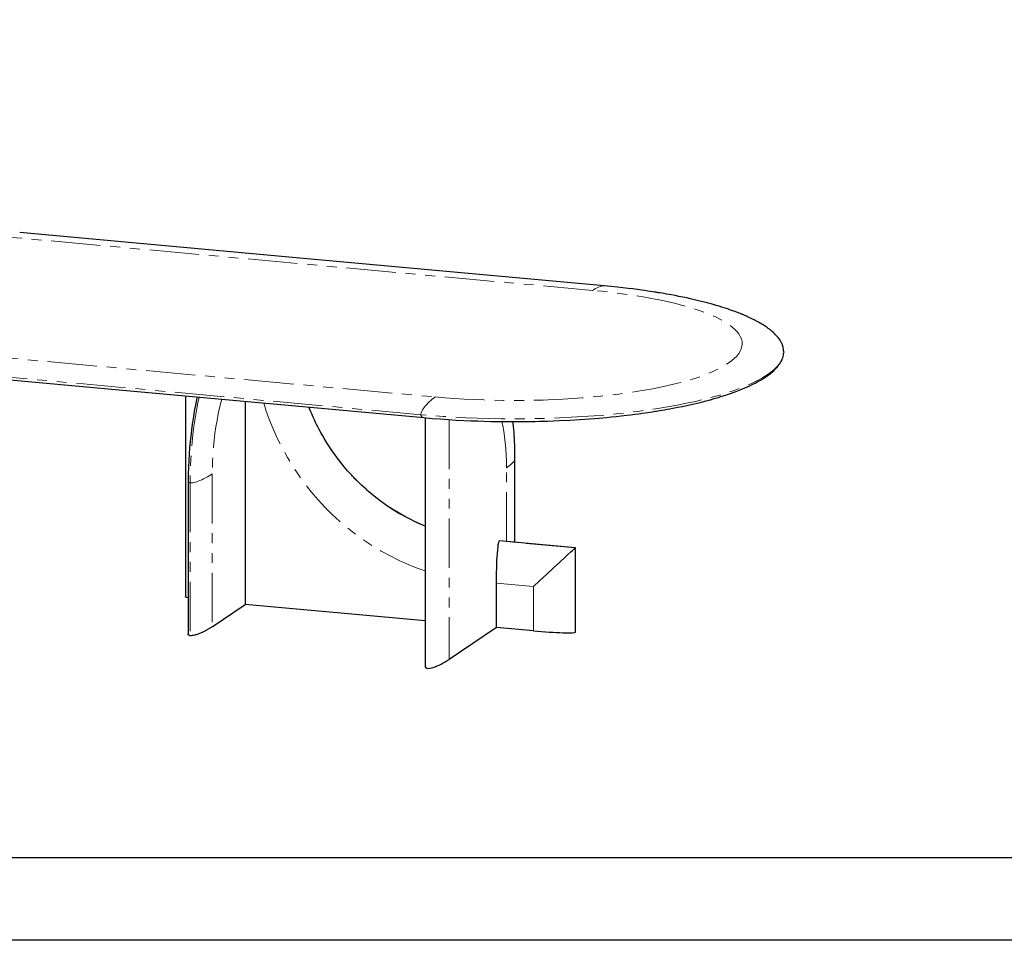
# Model space of a CAD drawing. Header units: millimetres. Extents: x -2064 to 15610, y -1415 to 32635.
# Tile 57 of 61: x 10672 to 12570, y 26401 to 28175. Entities that reach past the tile are written whole.
import ezdxf

# ---------------------------------------------------------------- set-up
doc = ezdxf.new("R2010")
doc.units = ezdxf.units.MM
doc.header["$LTSCALE"] = 15
doc.linetypes.add('PHANTOM', pattern=[12.7, 6.35, -1.27, 1.27, -1.27, 1.27, -1.27])
doc.layers.get('Defpoints').update_dxf_attribs({"color": 124})

msp = doc.modelspace()

# ---------------------------------------------------------------- linework, layer by layer
at = {"color": 8, "linetype": 'PHANTOM', "lineweight": 18}
for p, q in [((11776.234, 27653.687), (10649.783, 27756.558)), ((10346.438, 27551.124), (11472.89, 27448.254)), ((11445.313, 27414.08), (10318.862, 27516.951)), ((11499.944, 27404.735), (11499.944, 26942.687)), ((11610.251, 27169.622), (11610.251, 27311.84)), ((11043.147, 27300.047), (11043.147, 27005.597)), ((11000.55, 27282.742), (11000.55, 26988.293)), ((11742.901, 27157.401), (11596.462, 27170.774)), ((11662.289, 27083.037), (11590.947, 27089.553)), ((11662.289, 27083.037), (11662.289, 26997.802))]:
    msp.add_line(p, q, dxfattribs=at)
at = {"color": 7, "linetype": 'Continuous', "lineweight": 25}
for p, q in [((11106.573, 27439.954), (11106.573, 27048.552)), ((11453.523, 27408.283), (11453.523, 26928.314)), ((11626.598, 27328.854), (11626.607, 27328.954)), ((11626.631, 27168.127), (11626.631, 27328.854)), ((10996.727, 27285.775), (10996.727, 26991.326)), ((11596.462, 27170.774), (11596.845, 27170.835)), ((11743.08, 27157.492), (11596.845, 27170.847)), ((11743.103, 26994.971), (11743.103, 27157.461)), ((11590.947, 27004.317), (11590.947, 27089.553)), ((11043.147, 27005.597), (11106.573, 27048.552)), ((11453.523, 27016.867), (11106.573, 27048.552)), ((11590.947, 27004.317), (11499.944, 26942.687)), ((11662.289, 26997.802), (11590.947, 27004.317))]:
    msp.add_line(p, q, dxfattribs=at)
msp.add_lwpolyline([(6932.077, 32476.057), (15450.657, 32476.057), (15450.657, 26560.455), (6932.077, 26560.455)], close=True)
at = {"color": 7, "linetype": 'Continuous', "lineweight": 25, "flags": 128}
for points in [[(11798.449, 27662.417), (11212.118, 27715.963), (10671.998, 27765.288)], [(12144.561, 27535.481), (12144.452, 27538.149), (12144.123, 27540.916), (12143.563, 27543.779), (12143.118, 27545.504), (12142.621, 27547.125), (12142.109, 27548.58), (12141.603, 27549.87), (12141.112, 27551.018), (12140.664, 27551.994), (12140.233, 27552.88), (12139.715, 27553.886), (12139.095, 27555.024), (12138.358, 27556.293), (12137.492, 27557.689), (12135.755, 27560.248), (12133.758, 27562.887), (12131.481, 27565.605), (12128.94, 27568.359), (12126.923, 27570.382), (12124.94, 27572.254), (12123.017, 27573.976), (12121.071, 27575.637), (12119.128, 27577.223), (12117.04, 27578.857), (12114.808, 27580.531), (12112.627, 27582.101), (12110.598, 27583.51), (12108.742, 27584.758), (12107.013, 27585.888), (12104.807, 27587.29), (12102.178, 27588.903), (12099.105, 27590.718), (12095.739, 27592.627), (12092.136, 27594.587), (12089.759, 27595.837), (12087.282, 27597.106), (12084.702, 27598.393), (12082.017, 27599.698), (12079.223, 27601.02), (12076.348, 27602.345), (12073.674, 27603.546), (12071.287, 27604.595), (12069.621, 27605.314), (12068.148, 27605.942), (12066.873, 27606.479), (12065.801, 27606.926), (12064.936, 27607.284), (12064.256, 27607.564), (12063.372, 27607.925), (12062.148, 27608.422), (12060.513, 27609.077), (12058.495, 27609.875), (12056.087, 27610.81), (12053.559, 27611.775), (12051.09, 27612.7), (12048.683, 27613.586), (12046.343, 27614.433), (12042.233, 27615.887), (12038.368, 27617.219), (12034.371, 27618.56), (12029.987, 27619.992), (12025.2, 27621.51), (12019.994, 27623.111), (12017.048, 27623.996), (12014.585, 27624.723), (12012.619, 27625.296), (12011.159, 27625.717), (12010.031, 27626.04), (12008.659, 27626.43), (12006.846, 27626.941), (12004.583, 27627.571), (12001.863, 27628.318), (11998.675, 27629.179), (11995.007, 27630.151), (11990.934, 27631.208), (11977.981, 27634.417), (11965.027, 27637.413), (11957.551, 27639.053), (11950.099, 27640.626), (11942.681, 27642.134), (11935.379, 27643.564), (11928.511, 27644.862), (11923.454, 27645.79), (11918.707, 27646.64), (11914.278, 27647.415), (11910.174, 27648.117), (11906.451, 27648.742), (11904.782, 27649.019), (11903.358, 27649.253), (11902.18, 27649.445), (11901.245, 27649.597), (11900.082, 27649.784), (11898.379, 27650.058), (11895.673, 27650.487), (11892.203, 27651.028), (11887.959, 27651.678), (11882.928, 27652.429), (11876.983, 27653.293), (11870.193, 27654.247), (11862.539, 27655.282), (11854.005, 27656.388), (11844.57, 27657.552), (11834.411, 27658.739), (11823.348, 27659.956), (11811.366, 27661.188), (11798.449, 27662.417)], [(12144.476, 27536.145), (12144.558, 27535.058), (12144.317, 27532.685)], [(11450.675, 27408.529), (11467.051, 27407.113), (11482.981, 27405.883), (11498.428, 27404.826), (11513.359, 27403.927), (11527.745, 27403.173), (11541.561, 27402.551), (11554.786, 27402.046), (11567.403, 27401.648), (11579.952, 27401.331), (11591.804, 27401.104), (11602.947, 27400.954), (11613.372, 27400.869), (11623.075, 27400.837), (11632.05, 27400.85), (11641.008, 27400.902), (11649.324, 27400.986), (11657.555, 27401.103), (11665.727, 27401.252), (11673.837, 27401.434), (11681.885, 27401.647), (11689.869, 27401.89), (11711.491, 27402.713), (11732.604, 27403.748), (11752.121, 27404.916), (11770.816, 27406.229), (11788.653, 27407.664), (11795.728, 27408.284), (11803.554, 27409.004), (11812.133, 27409.835), (11821.447, 27410.789), (11831.475, 27411.876), (11842.194, 27413.11), (11849.77, 27414.028), (11857.629, 27415.022), (11865.123, 27416.009), (11871.849, 27416.929), (11877.821, 27417.774), (11882.968, 27418.523), (11887.412, 27419.187), (11891.166, 27419.759), (11894.239, 27420.235), (11896.762, 27420.632), (11899.453, 27421.061), (11902.502, 27421.554), (11905.993, 27422.128), (11910.055, 27422.809), (11914.679, 27423.601), (11919.853, 27424.509), (11925.233, 27425.479), (11931.075, 27426.563), (11937.33, 27427.759), (11943.55, 27428.986), (11949.604, 27430.218), (11955.494, 27431.454), (11968.742, 27434.373), (11981.121, 27437.288), (11985.836, 27438.449), (11990.417, 27439.606), (11994.577, 27440.682), (11998.121, 27441.618), (12001.064, 27442.41), (12002.965, 27442.929), (12004.51, 27443.354), (12005.703, 27443.685), (12006.914, 27444.024), (12008.677, 27444.521), (12010.75, 27445.111), (12013.265, 27445.838), (12016.097, 27446.669), (12018.93, 27447.514), (12021.743, 27448.367), (12032.608, 27451.807), (12041.987, 27454.974), (12050.814, 27458.144), (12060.589, 27461.899), (12069.612, 27465.627), (12077.925, 27469.324), (12083.856, 27472.138), (12089.459, 27474.954), (12094.835, 27477.821), (12100.04, 27480.773), (12105.124, 27483.855), (12110.045, 27487.06), (12114.83, 27490.431), (12119.274, 27493.839), (12123.338, 27497.252), (12125.224, 27498.955), (12126.854, 27500.5), (12128.241, 27501.874), (12129.407, 27503.077), (12130.53, 27504.282), (12132.09, 27506.044), (12133.723, 27508.016), (12135.306, 27510.08), (12135.928, 27510.94), (12136.521, 27511.789), (12137.083, 27512.627), (12137.618, 27513.452), (12138.125, 27514.266), (12138.659, 27515.16), (12139.284, 27516.259), (12139.979, 27517.564), (12140.832, 27519.309), (12141.706, 27521.325), (12142.556, 27523.612), (12143.328, 27526.172), (12143.964, 27529.004), (12144.399, 27532.108), (12144.415, 27532.43)], [(10324.223, 27511.4), (10842.451, 27464.074), (11450.675, 27408.529)], [(10991.733, 27450.441), (10991.733, 27362.043), (10991.733, 27062.941)], [(11013.84, 27448.422), (11013.353, 27446.167), (11012.011, 27439.665), (11010.59, 27432.431), (11009.111, 27424.454), (11007.592, 27415.707), (11006.056, 27406.173), (11004.53, 27395.845), (11003.043, 27384.718), (11001.627, 27372.797), (11000.497, 27361.953), (10999.467, 27350.543), (10998.561, 27338.583), (10997.806, 27326.094), (10997.228, 27313.104), (10996.858, 27299.65), (10996.727, 27285.775)], [(11453.523, 27199.496), (11450.195, 27200.832), (11443.344, 27203.747), (11437.155, 27206.518), (11431.503, 27209.165), (11425.851, 27211.927), (11414.567, 27217.791), (11403.069, 27224.264), (11391.177, 27231.513), (11379.137, 27239.459), (11367.016, 27248.117), (11355.349, 27257.123), (11344.334, 27266.279), (11339.691, 27270.341), (11335.17, 27274.419), (11330.771, 27278.507), (11326.491, 27282.602), (11322.443, 27286.587), (11319.781, 27289.269), (11317.61, 27291.493), (11315.919, 27293.249), (11314.7, 27294.528), (11313.598, 27295.693), (11311.905, 27297.502), (11309.687, 27299.905), (11306.977, 27302.894), (11304.022, 27306.222), (11300.903, 27309.815), (11297.628, 27313.68), (11293.292, 27318.949), (11288.743, 27324.674), (11284.001, 27330.87), (11279.091, 27337.552), (11274.038, 27344.733), (11268.943, 27352.317), (11264.257, 27359.628), (11260.029, 27366.53), (11256.06, 27373.298), (11252.533, 27379.571), (11249.42, 27385.332), (11246.693, 27390.565), (11244.329, 27395.255), (11242.362, 27399.273), (11241.042, 27402.034), (11240.016, 27404.218), (11238.954, 27406.514), (11237.719, 27409.231), (11236.321, 27412.373), (11234.77, 27415.942), (11233.14, 27419.797), (11231.276, 27424.348), (11229.55, 27428.723)], [(11626.633, 27328.953), (11626.599, 27336.033), (11626.509, 27342.365), (11626.382, 27347.959), (11626.236, 27352.824), (11626.084, 27356.97), (11625.938, 27360.407), (11625.81, 27363.142), (11625.707, 27365.184), (11625.622, 27366.782), (11625.547, 27368.131), (11625.453, 27369.751), (11625.339, 27371.639), (11625.201, 27373.793), (11625.038, 27376.21), (11624.724, 27380.531), (11624.326, 27385.478), (11623.83, 27391.033), (11623.173, 27397.611), (11622.812, 27400.838)], [(11590.947, 27089.553), (11591.071, 27106.064), (11591.466, 27122.723), (11591.93, 27134.428), (11592.614, 27146.189), (11593.281, 27154.433), (11593.893, 27160.112), (11594.443, 27164.028), (11594.804, 27166.073), (11595.241, 27168.024), (11595.67, 27169.434), (11596.205, 27170.515), (11596.462, 27170.774)], [(11662.289, 27083.037), (11662.364, 27083.108), (11674.744, 27094.732), (11687.28, 27106.461), (11699.915, 27118.237), (11712.754, 27130.146), (11723.36, 27139.922), (11728.785, 27144.889), (11734.297, 27149.895), (11737.172, 27152.478), (11738.641, 27153.786), (11740.109, 27155.077), (11741.71, 27156.454), (11742.463, 27157.072), (11742.901, 27157.401)], [(11742.901, 27157.401), (11743.094, 27157.499), (11743.076, 27157.46)], [(10996.727, 27061.018), (10996.585, 27061.051), (10994.094, 27061.708), (10992.488, 27062.295), (10991.768, 27062.813), (10991.752, 27062.941)], [(11043.147, 27005.597), (11038.694, 27002.716), (11034.074, 26999.99), (11032.836, 26999.301), (11031.587, 26998.623), (11030.326, 26997.956), (11029.054, 26997.299), (11027.77, 26996.653), (11026.475, 26996.017), (11024.914, 26995.274), (11023.37, 26994.563), (11021.844, 26993.885), (11020.335, 26993.241), (11018.843, 26992.629), (11017.369, 26992.051), (11015.912, 26991.505), (11014.008, 26990.835), (11012.174, 26990.238), (11011.705, 26990.094), (11011.241, 26989.955), (11010.781, 26989.821), (11010.327, 26989.692), (11009.877, 26989.569), (11009.431, 26989.45), (11006.789, 26988.83), (11004.428, 26988.431), (11002.348, 26988.252), (11001.414, 26988.245), (11000.55, 26988.293)], [(11000.55, 26988.293), (10999.762, 26988.396), (10999.065, 26988.553), (10997.942, 26989.029), (10997.649, 26989.236), (10997.395, 26989.466), (10997.182, 26989.721), (10997.01, 26989.999), (10996.877, 26990.302), (10996.786, 26990.628), (10996.761, 26991.326)]]:
    msp.add_lwpolyline(points, dxfattribs=at)
at = {"color": 8, "linetype": 'PHANTOM', "lineweight": 18, "flags": 128}
for points in [[(11472.89, 27448.254), (11491.221, 27446.692), (11509.767, 27445.335), (11528.527, 27444.184), (11547.501, 27443.238), (11566.665, 27442.498), (11585.551, 27441.977), (11604.485, 27441.66), (11623.467, 27441.547), (11642.496, 27441.638), (11661.835, 27441.94), (11681.056, 27442.451), (11700.159, 27443.173), (11719.145, 27444.105), (11737.989, 27445.245), (11756.24, 27446.561), (11774.221, 27448.07), (11791.931, 27449.772), (11809.371, 27451.667), (11826.774, 27453.786), (11843.745, 27456.088), (11860.283, 27458.573), (11876.39, 27461.241), (11892.045, 27464.088), (11906.882, 27467.04), (11921.172, 27470.146), (11934.915, 27473.404), (11948.111, 27476.814), (11960.928, 27480.429), (11973.065, 27484.17), (11984.521, 27488.04), (11995.296, 27492.038), (12005.379, 27496.158), (12014.543, 27500.297), (12022.967, 27504.526), (12030.651, 27508.844), (12037.594, 27513.251), (12043.874, 27517.81), (12049.328, 27522.422), (12053.958, 27527.088), (12057.762, 27531.806), (12060.737, 27536.572), (12062.833, 27541.269), (12064.109, 27545.978), (12064.563, 27550.698), (12064.196, 27555.431), (12062.983, 27560.24), (12060.925, 27565.02), (12058.023, 27569.771), (12054.277, 27574.492), (12049.691, 27579.179), (12044.401, 27583.718), (12038.333, 27588.189), (12031.489, 27592.594), (12023.868, 27596.931), (12015.346, 27601.259), (12006.09, 27605.479), (11996.098, 27609.592), (11985.371, 27613.598), (11973.924, 27617.491), (11962.051, 27621.181), (11949.565, 27624.735), (11936.464, 27628.152), (11922.749, 27631.434), (11908.216, 27634.621), (11893.17, 27637.64), (11877.61, 27640.489), (11861.536, 27643.168), (11844.969, 27645.676), (11828.322, 27647.955), (11811.317, 27650.05), (11793.954, 27651.961), (11776.234, 27653.687)], [(11776.234, 27653.687), (11779.072, 27655.527), (11781.985, 27657.241), (11784.923, 27658.783), (11787.831, 27660.104), (11790.643, 27661.162), (11793.298, 27661.921), (11795.734, 27662.354), (11797.643, 27662.457), (11798.446, 27662.383)], [(12144.317, 27532.685), (12143.981, 27529.372), (12142.4, 27523.699), (12139.819, 27518.048), (12136.24, 27512.431), (12131.76, 27506.957), (12126.335, 27501.537), (12119.975, 27496.18), (12112.691, 27490.896), (12104.337, 27485.602), (12095.055, 27480.404), (12084.864, 27475.313), (12073.783, 27470.337), (12061.833, 27465.488), (12049.272, 27460.858), (12035.919, 27456.367), (12021.799, 27452.022), (12006.939, 27447.834), (11991.074, 27443.738), (11974.5, 27439.819), (11957.25, 27436.085), (11939.358, 27432.543), (11920.855, 27429.201), (11902.125, 27426.118), (11882.877, 27423.24), (11863.148, 27420.57), (11842.973, 27418.115), (11822.013, 27415.84), (11800.67, 27413.797), (11778.988, 27411.989), (11757.007, 27410.42), (11734.77, 27409.092), (11712.721, 27408.027), (11690.509, 27407.199), (11668.173, 27406.61), (11645.756, 27406.262), (11622.892, 27406.155), (11600.03, 27406.299), (11577.216, 27406.692), (11554.493, 27407.334), (11531.906, 27408.224), (11509.897, 27409.338), (11488.101, 27410.687), (11466.56, 27412.269), (11445.313, 27414.08)], [(11017.609, 27448.078), (11015.349, 27437.045), (11012.597, 27422.081), (11010.11, 27406.885), (11007.897, 27391.503), (11005.968, 27375.984), (11004.327, 27360.377), (11002.976, 27344.732), (11001.92, 27329.098), (11001.161, 27313.522), (11000.704, 27298.054), (11000.55, 27282.742)], [(11061.535, 27444.067), (11060.26, 27439.376), (11057.403, 27427.654), (11054.769, 27415.534), (11052.379, 27403.123), (11050.254, 27390.522), (11048.394, 27377.733), (11046.808, 27364.812), (11045.501, 27351.813), (11044.475, 27338.738), (11043.737, 27325.697), (11043.294, 27312.8), (11043.147, 27300.047)], [(11445.313, 27414.08), (11445.341, 27414.79), (11445.425, 27415.549), (11445.773, 27417.212), (11446.378, 27419.066), (11447.249, 27421.096), (11448.394, 27423.285), (11449.808, 27425.605), (11451.481, 27428.025), (11453.39, 27430.509), (11455.826, 27433.374), (11458.481, 27436.211), (11461.293, 27438.963), (11464.2, 27441.579), (11467.139, 27444.018), (11470.052, 27446.25), (11472.89, 27448.254)], [(11453.523, 27113.435), (11438.295, 27118.694), (11420.577, 27125.662), (11403.09, 27133.399), (11385.836, 27141.904), (11368.582, 27151.315), (11351.719, 27161.445), (11335.246, 27172.294), (11319.165, 27183.862), (11303.494, 27196.134), (11288.601, 27208.795), (11274.215, 27222.048), (11260.337, 27235.893), (11246.966, 27250.329), (11233.931, 27265.571), (11221.538, 27281.298), (11209.785, 27297.509), (11198.673, 27314.204), (11188.216, 27331.363), (11178.648, 27348.558), (11169.785, 27366.078), (11161.628, 27383.923), (11154.176, 27402.092), (11147.345, 27420.845), (11142.291, 27436.692)], [(11453.523, 27199.277), (11452.702, 27199.586), (11436.253, 27206.695), (11420.089, 27214.603), (11404.252, 27223.294), (11388.778, 27232.745), (11373.705, 27242.931), (11359.068, 27253.831), (11344.905, 27265.417), (11331.248, 27277.662), (11318.13, 27290.535), (11305.583, 27304.006), (11293.638, 27318.044), (11282.323, 27332.613), (11271.664, 27347.678), (11261.688, 27363.203), (11252.421, 27379.151), (11243.882, 27395.484), (11236.093, 27412.162), (11229.234, 27428.752)], [(11610.251, 27311.84), (11610.103, 27324.392), (11609.66, 27336.689), (11608.922, 27348.731), (11607.896, 27360.416), (11606.59, 27371.645), (11605.003, 27382.418), (11603.144, 27392.688), (11601.332, 27400.976)], [(11610.251, 27311.84), (11613.009, 27313.769), (11615.671, 27315.764), (11618.175, 27317.794), (11620.455, 27319.82), (11622.447, 27321.8), (11624.094, 27323.69), (11625.351, 27325.447), (11626.107, 27326.846), (11626.532, 27328.092), (11626.598, 27328.854)], [(11000.55, 27282.742), (11001.247, 27282.7), (11002.012, 27282.695), (11003.744, 27282.805), (11005.748, 27283.086), (11008.015, 27283.549), (11010.53, 27284.199), (11013.264, 27285.036), (11016.185, 27286.055), (11019.248, 27287.243), (11022.862, 27288.785), (11026.524, 27290.49), (11030.157, 27292.32), (11033.692, 27294.232), (11037.066, 27296.182), (11040.229, 27298.132), (11043.147, 27300.047)], [(10996.76, 27285.775), (10996.733, 27285.459), (10996.958, 27284.559), (10997.482, 27283.841), (10998.278, 27283.304), (10999.312, 27282.941), (10999.908, 27282.822), (11000.55, 27282.742)]]:
    msp.add_lwpolyline(points, dxfattribs=at)
at = {"color": 8, "linetype": 'PHANTOM', "lineweight": 18}
msp.add_arc((11450.549, 27413.805), 5.243, 176.99162, 271.407272, dxfattribs=at)
at = {"color": 7, "linetype": 'Continuous', "lineweight": 25}
for centre, major_axis, ratio, start_param, end_param in [((11667.804, 27001.537), (75.298, -6.587), 0.05571721, 4.64395112, 6.28516572), ((11484.925, 26944.059), (31.105, 16.986), 0.25343159, 3.00676902, 5.07358485)]:
    msp.add_ellipse(centre, major_axis=major_axis, ratio=ratio, start_param=start_param, end_param=end_param, dxfattribs=at)
at = {"layer": 'Defpoints'}
msp.add_lwpolyline([(6772.964, 32635.17), (15609.771, 32635.17), (15609.771, 26401.342), (6772.964, 26401.342)], close=True, dxfattribs=at)

doc.saveas('drawing.dxf')
